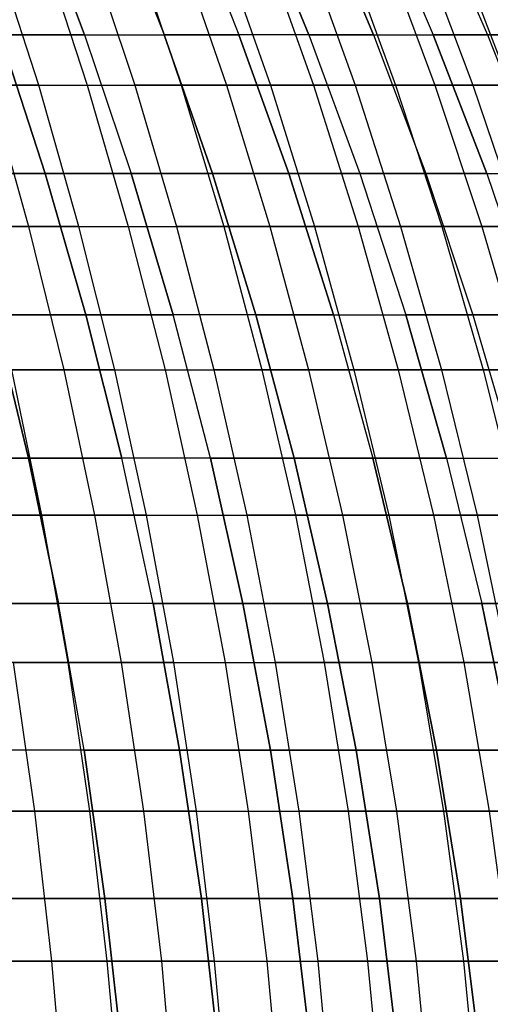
# Model space of a CAD drawing. Extents: x -125 to 125, y -143 to 0.
# Tile 216 of 241: x 39.41 to 47.18, y -74.82 to -58.54. Entities that reach past the tile are written whole.
import ezdxf

# ---------------------------------------------------------------- set-up
doc = ezdxf.new("R2010")
doc.units = 0
doc.header["$LTSCALE"] = 25.4
doc.layers.get('0').update_dxf_attribs({"linetype": 'CONTINUOUS'})

# ---------------------------------------------------------------- blocks, each defined once
blk = doc.blocks.new('NL2500026672_STL')
at = {"color": 0}
for p, q in [((39.629, -56.53, -30.409), (40.478, -58.784, -31.06)), ((39.629, -56.53, -30.409), (40.478, -58.784, -31.06)), ((40.478, -58.784, 31.06), (39.629, -56.53, 30.409)), ((40.478, -58.784, 31.06), (39.629, -56.53, 30.409)), ((40.918, -56.53, -28.651), (41.794, -58.784, -29.265)), ((40.918, -56.53, 28.651), (41.794, -58.784, 29.265)), ((40.918, -56.53, -28.651), (41.794, -58.784, -29.265)), ((40.918, -56.53, 28.651), (41.794, -58.784, 29.265)), ((42.129, -56.53, -26.839), (43.031, -58.784, -27.414)), ((42.129, -56.53, 26.839), (43.031, -58.784, 27.414)), ((42.129, -56.53, -26.839), (43.031, -58.784, -27.414)), ((42.129, -56.53, 26.839), (43.031, -58.784, 27.414)), ((44.186, -58.784, -25.511), (43.26, -56.53, -24.976)), ((44.186, -58.784, -25.511), (43.26, -56.53, -24.976)), ((43.26, -56.53, 24.976), (44.186, -58.784, 25.511)), ((43.26, -56.53, 24.976), (44.186, -58.784, 25.511)), ((44.308, -56.53, -23.065), (45.256, -58.784, -23.559)), ((44.308, -56.53, -23.065), (45.256, -58.784, -23.559)), ((45.256, -58.784, 23.559), (44.308, -56.53, 23.065)), ((45.256, -58.784, 23.559), (44.308, -56.53, 23.065)), ((45.272, -56.53, -21.111), (46.241, -58.784, -21.563)), ((45.272, -56.53, -21.111), (46.241, -58.784, -21.563)), ((45.272, -56.53, 21.111), (46.241, -58.784, 21.563)), ((45.272, -56.53, 21.111), (46.241, -58.784, 21.563)), ((46.149, -56.53, -19.116), (47.137, -58.784, -19.525)), ((46.149, -56.53, -19.116), (47.137, -58.784, -19.525)), ((46.149, -56.53, 19.116), (47.137, -58.784, 19.525)), ((46.149, -56.53, 19.116), (47.137, -58.784, 19.525)), ((39.722, -59.617, -38.485), (38.988, -57.321, -37.774)), ((39.722, -59.617, -38.485), (38.988, -57.321, -37.774)), ((39.775, -57.321, 36.943), (40.525, -59.617, 37.639)), ((39.775, -57.321, 36.943), (40.525, -59.617, 37.639)), ((40.545, -57.321, -36.097), (41.309, -59.617, -36.777)), ((40.545, -57.321, -36.097), (41.309, -59.617, -36.777)), ((41.297, -57.321, 35.234), (42.075, -59.617, 35.897)), ((41.297, -57.321, 35.234), (42.075, -59.617, 35.897)), ((42.031, -57.321, -34.355), (42.823, -59.617, -35.002)), ((42.031, -57.321, -34.355), (42.823, -59.617, -35.002)), ((42.746, -57.321, 33.461), (43.551, -59.617, 34.092)), ((42.746, -57.321, 33.461), (43.551, -59.617, 34.092)), ((43.442, -57.321, -32.553), (44.26, -59.617, -33.166)), ((43.442, -57.321, -32.553), (44.26, -59.617, -33.166)), ((44.119, -57.321, 31.63), (44.95, -59.617, 32.225)), ((44.119, -57.321, 31.63), (44.95, -59.617, 32.225)), ((44.776, -57.321, -30.692), (45.619, -59.617, -31.271)), ((44.776, -57.321, -30.692), (45.619, -59.617, -31.271)), ((45.413, -57.321, 29.742), (46.268, -59.617, 30.302)), ((45.413, -57.321, 29.742), (46.268, -59.617, 30.302)), ((46.03, -57.321, -28.778), (46.897, -59.617, -29.32)), ((46.03, -57.321, -28.778), (46.897, -59.617, -29.32)), ((46.626, -57.321, 27.801), (47.505, -59.617, 28.324)), ((46.626, -57.321, 27.801), (47.505, -59.617, 28.324)), ((39.83, -61.081, 33.421), (39.085, -58.784, 32.796)), ((40.478, -58.784, 31.06), (39.085, -58.784, 32.796)), ((39.83, -61.081, 33.421), (39.085, -58.784, 32.796)), ((39.085, -58.784, -32.796), (40.478, -58.784, -31.06)), ((39.085, -58.784, -32.796), (39.83, -61.081, -33.421)), ((39.085, -58.784, -32.796), (39.83, -61.081, -33.421)), ((39.085, -58.784, -32.796), (40.478, -58.784, -31.06)), ((40.478, -58.784, 31.06), (39.085, -58.784, 32.796)), ((40.478, -58.784, 31.06), (41.25, -61.081, 31.652)), ((40.478, -58.784, -31.06), (41.794, -58.784, -29.265)), ((40.478, -58.784, -31.06), (41.25, -61.081, -31.652)), ((40.478, -58.784, 31.06), (41.25, -61.081, 31.652)), ((40.478, -58.784, 31.06), (41.794, -58.784, 29.265)), ((40.478, -58.784, 31.06), (41.794, -58.784, 29.265)), ((40.478, -58.784, -31.06), (41.25, -61.081, -31.652)), ((40.478, -58.784, -31.06), (41.794, -58.784, -29.265)), ((41.794, -58.784, -29.265), (43.031, -58.784, -27.414)), ((41.794, -58.784, -29.265), (42.591, -61.081, -29.823)), ((42.591, -61.081, 29.823), (41.794, -58.784, 29.265)), ((43.031, -58.784, 27.414), (41.794, -58.784, 29.265)), ((42.591, -61.081, 29.823), (41.794, -58.784, 29.265)), ((41.794, -58.784, -29.265), (43.031, -58.784, -27.414)), ((41.794, -58.784, -29.265), (42.591, -61.081, -29.823)), ((43.031, -58.784, 27.414), (41.794, -58.784, 29.265)), ((43.852, -61.081, -27.937), (43.031, -58.784, -27.414)), ((43.852, -61.081, -27.937), (43.031, -58.784, -27.414)), ((44.186, -58.784, -25.511), (43.031, -58.784, -27.414)), ((44.186, -58.784, -25.511), (43.031, -58.784, -27.414)), ((44.186, -58.784, 25.511), (43.031, -58.784, 27.414)), ((43.031, -58.784, 27.414), (43.852, -61.081, 27.937)), ((43.031, -58.784, 27.414), (43.852, -61.081, 27.937)), ((44.186, -58.784, 25.511), (43.031, -58.784, 27.414)), ((44.186, -58.784, -25.511), (45.028, -61.081, -25.997)), ((44.186, -58.784, -25.511), (45.256, -58.784, -23.559)), ((44.186, -58.784, -25.511), (45.028, -61.081, -25.997)), ((44.186, -58.784, -25.511), (45.256, -58.784, -23.559)), ((45.256, -58.784, 23.559), (44.186, -58.784, 25.511)), ((44.186, -58.784, 25.511), (45.028, -61.081, 25.997)), ((45.256, -58.784, 23.559), (44.186, -58.784, 25.511)), ((44.186, -58.784, 25.511), (45.028, -61.081, 25.997)), ((45.256, -58.784, -23.559), (46.241, -58.784, -21.563)), ((45.256, -58.784, -23.559), (46.12, -61.081, -24.008)), ((45.256, -58.784, -23.559), (46.12, -61.081, -24.008)), ((45.256, -58.784, -23.559), (46.241, -58.784, -21.563)), ((45.256, -58.784, 23.559), (46.241, -58.784, 21.563)), ((45.256, -58.784, 23.559), (46.12, -61.081, 24.008)), ((45.256, -58.784, 23.559), (46.241, -58.784, 21.563)), ((45.256, -58.784, 23.559), (46.12, -61.081, 24.008)), ((46.241, -58.784, -21.563), (47.137, -58.784, -19.525)), ((46.241, -58.784, -21.563), (47.123, -61.081, -21.974)), ((46.241, -58.784, -21.563), (47.123, -61.081, -21.974)), ((46.241, -58.784, -21.563), (47.137, -58.784, -19.525)), ((47.137, -58.784, 19.525), (46.241, -58.784, 21.563)), ((47.123, -61.081, 21.974), (46.241, -58.784, 21.563)), ((47.137, -58.784, 19.525), (46.241, -58.784, 21.563)), ((47.123, -61.081, 21.974), (46.241, -58.784, 21.563)), ((47.137, -58.784, -19.525), (47.944, -58.784, -17.45)), ((47.137, -58.784, -19.525), (48.037, -61.081, -19.897)), ((47.137, -58.784, -19.525), (48.037, -61.081, -19.897)), ((47.137, -58.784, -19.525), (47.944, -58.784, -17.45)), ((47.944, -58.784, 17.45), (47.137, -58.784, 19.525)), ((47.137, -58.784, 19.525), (48.037, -61.081, 19.897)), ((47.944, -58.784, 17.45), (47.137, -58.784, 19.525)), ((47.137, -58.784, 19.525), (48.037, -61.081, 19.897)), ((39.722, -59.617, -38.485), (38.064, -59.617, -40.126)), ((39.722, -59.617, -38.485), (38.064, -59.617, -40.126)), ((38.902, -59.617, 39.314), (40.525, -59.617, 37.639)), ((38.902, -59.617, 39.314), (40.525, -59.617, 37.639)), ((38.902, -59.617, 39.314), (39.553, -61.953, 39.972)), ((38.902, -59.617, 39.314), (39.553, -61.953, 39.972)), ((39.722, -59.617, -38.485), (41.309, -59.617, -36.777)), ((40.387, -61.953, -39.129), (39.722, -59.617, -38.485)), ((39.722, -59.617, -38.485), (41.309, -59.617, -36.777)), ((40.387, -61.953, -39.129), (39.722, -59.617, -38.485)), ((40.525, -59.617, 37.639), (42.075, -59.617, 35.897)), ((40.525, -59.617, 37.639), (42.075, -59.617, 35.897)), ((40.525, -59.617, 37.639), (41.203, -61.953, 38.269)), ((40.525, -59.617, 37.639), (41.203, -61.953, 38.269)), ((41.309, -59.617, -36.777), (42.001, -61.953, -37.392)), ((42.823, -59.617, -35.002), (41.309, -59.617, -36.777)), ((42.823, -59.617, -35.002), (41.309, -59.617, -36.777)), ((41.309, -59.617, -36.777), (42.001, -61.953, -37.392)), ((42.075, -59.617, 35.897), (43.551, -59.617, 34.092)), ((42.075, -59.617, 35.897), (43.551, -59.617, 34.092)), ((42.075, -59.617, 35.897), (42.78, -61.953, 36.498)), ((42.075, -59.617, 35.897), (42.78, -61.953, 36.498)), ((44.26, -59.617, -33.166), (42.823, -59.617, -35.002)), ((42.823, -59.617, -35.002), (43.54, -61.953, -35.588)), ((44.26, -59.617, -33.166), (42.823, -59.617, -35.002)), ((42.823, -59.617, -35.002), (43.54, -61.953, -35.588)), ((43.551, -59.617, 34.092), (44.95, -59.617, 32.225)), ((43.551, -59.617, 34.092), (44.95, -59.617, 32.225)), ((43.551, -59.617, 34.092), (44.28, -61.953, 34.662)), ((43.551, -59.617, 34.092), (44.28, -61.953, 34.662)), ((45.619, -59.617, -31.271), (44.26, -59.617, -33.166)), ((44.26, -59.617, -33.166), (45.001, -61.953, -33.721)), ((45.619, -59.617, -31.271), (44.26, -59.617, -33.166)), ((44.26, -59.617, -33.166), (45.001, -61.953, -33.721)), ((44.95, -59.617, 32.225), (46.268, -59.617, 30.302)), ((44.95, -59.617, 32.225), (46.268, -59.617, 30.302)), ((44.95, -59.617, 32.225), (45.702, -61.953, 32.765)), ((44.95, -59.617, 32.225), (45.702, -61.953, 32.765)), ((46.897, -59.617, -29.32), (45.619, -59.617, -31.271)), ((45.619, -59.617, -31.271), (46.383, -61.953, -31.794)), ((46.897, -59.617, -29.32), (45.619, -59.617, -31.271)), ((45.619, -59.617, -31.271), (46.383, -61.953, -31.794)), ((46.268, -59.617, 30.302), (47.505, -59.617, 28.324)), ((46.268, -59.617, 30.302), (47.505, -59.617, 28.324)), ((46.268, -59.617, 30.302), (47.043, -61.953, 30.809)), ((46.268, -59.617, 30.302), (47.043, -61.953, 30.809)), ((48.091, -59.617, -27.317), (46.897, -59.617, -29.32)), ((46.897, -59.617, -29.32), (47.682, -61.953, -29.81)), ((48.091, -59.617, -27.317), (46.897, -59.617, -29.32)), ((46.897, -59.617, -29.32), (47.682, -61.953, -29.81)), ((39.83, -61.081, 33.421), (38.334, -61.081, 35.127)), ((39.83, -61.081, 33.421), (38.334, -61.081, 35.127)), ((38.334, -61.081, -35.127), (39.83, -61.081, -33.421)), ((38.334, -61.081, -35.127), (39.83, -61.081, -33.421)), ((41.25, -61.081, 31.652), (39.83, -61.081, 33.421)), ((40.5, -63.417, 33.984), (39.83, -61.081, 33.421)), ((41.25, -61.081, 31.652), (39.83, -61.081, 33.421)), ((40.5, -63.417, 33.984), (39.83, -61.081, 33.421)), ((39.83, -61.081, -33.421), (41.25, -61.081, -31.652)), ((39.83, -61.081, -33.421), (40.5, -63.417, -33.984)), ((39.83, -61.081, -33.421), (40.5, -63.417, -33.984)), ((39.83, -61.081, -33.421), (41.25, -61.081, -31.652)), ((41.944, -63.417, 32.185), (41.25, -61.081, 31.652)), ((42.591, -61.081, 29.823), (41.25, -61.081, 31.652)), ((41.944, -63.417, 32.185), (41.25, -61.081, 31.652)), ((41.25, -61.081, -31.652), (42.591, -61.081, -29.823)), ((41.25, -61.081, -31.652), (41.944, -63.417, -32.185)), ((42.591, -61.081, 29.823), (41.25, -61.081, 31.652)), ((41.25, -61.081, -31.652), (42.591, -61.081, -29.823)), ((41.25, -61.081, -31.652), (41.944, -63.417, -32.185)), ((42.591, -61.081, 29.823), (43.308, -63.417, 30.325)), ((43.308, -63.417, -30.325), (42.591, -61.081, -29.823)), ((43.308, -63.417, -30.325), (42.591, -61.081, -29.823)), ((43.852, -61.081, -27.937), (42.591, -61.081, -29.823)), ((43.852, -61.081, -27.937), (42.591, -61.081, -29.823)), ((42.591, -61.081, 29.823), (43.308, -63.417, 30.325)), ((42.591, -61.081, 29.823), (43.852, -61.081, 27.937)), ((42.591, -61.081, 29.823), (43.852, -61.081, 27.937)), ((43.852, -61.081, -27.937), (44.59, -63.417, -28.407)), ((43.852, -61.081, -27.937), (45.028, -61.081, -25.997)), ((43.852, -61.081, -27.937), (44.59, -63.417, -28.407)), ((43.852, -61.081, -27.937), (45.028, -61.081, -25.997)), ((44.59, -63.417, 28.407), (43.852, -61.081, 27.937)), ((45.028, -61.081, 25.997), (43.852, -61.081, 27.937)), ((44.59, -63.417, 28.407), (43.852, -61.081, 27.937)), ((45.028, -61.081, 25.997), (43.852, -61.081, 27.937)), ((45.028, -61.081, -25.997), (46.12, -61.081, -24.008)), ((45.028, -61.081, -25.997), (45.786, -63.417, -26.435)), ((45.028, -61.081, -25.997), (45.786, -63.417, -26.435)), ((45.028, -61.081, -25.997), (46.12, -61.081, -24.008)), ((46.12, -61.081, 24.008), (45.028, -61.081, 25.997)), ((45.028, -61.081, 25.997), (45.786, -63.417, 26.435)), ((45.028, -61.081, 25.997), (45.786, -63.417, 26.435)), ((46.12, -61.081, 24.008), (45.028, -61.081, 25.997)), ((46.12, -61.081, -24.008), (47.123, -61.081, -21.974)), ((46.12, -61.081, -24.008), (46.896, -63.417, -24.412)), ((46.12, -61.081, -24.008), (46.896, -63.417, -24.412)), ((46.12, -61.081, -24.008), (47.123, -61.081, -21.974)), ((47.123, -61.081, 21.974), (46.12, -61.081, 24.008)), ((46.12, -61.081, 24.008), (46.896, -63.417, 24.412)), ((47.123, -61.081, 21.974), (46.12, -61.081, 24.008)), ((46.12, -61.081, 24.008), (46.896, -63.417, 24.412)), ((47.123, -61.081, -21.974), (48.037, -61.081, -19.897)), ((47.123, -61.081, -21.974), (47.916, -63.417, -22.344)), ((47.123, -61.081, -21.974), (47.916, -63.417, -22.344)), ((47.123, -61.081, -21.974), (48.037, -61.081, -19.897)), ((47.123, -61.081, 21.974), (48.037, -61.081, 19.897)), ((47.123, -61.081, 21.974), (47.916, -63.417, 22.344)), ((47.123, -61.081, 21.974), (48.037, -61.081, 19.897)), ((47.123, -61.081, 21.974), (47.916, -63.417, 22.344)), ((37.833, -61.953, 41.604), (39.553, -61.953, 39.972)), ((37.833, -61.953, 41.604), (39.553, -61.953, 39.972)), ((40.387, -61.953, -39.129), (38.701, -61.953, -40.797)), ((40.387, -61.953, -39.129), (38.701, -61.953, -40.797)), ((39.553, -61.953, 39.972), (41.203, -61.953, 38.269)), ((39.553, -61.953, 39.972), (41.203, -61.953, 38.269)), ((39.553, -61.953, 39.972), (40.135, -64.327, 40.56)), ((39.553, -61.953, 39.972), (40.135, -64.327, 40.56)), ((40.387, -61.953, -39.129), (42.001, -61.953, -37.392)), ((40.981, -64.327, -39.705), (40.387, -61.953, -39.129)), ((40.387, -61.953, -39.129), (42.001, -61.953, -37.392)), ((40.981, -64.327, -39.705), (40.387, -61.953, -39.129)), ((41.203, -61.953, 38.269), (42.78, -61.953, 36.498)), ((41.203, -61.953, 38.269), (42.78, -61.953, 36.498)), ((41.203, -61.953, 38.269), (41.809, -64.327, 38.832)), ((41.203, -61.953, 38.269), (41.809, -64.327, 38.832)), ((42.001, -61.953, -37.392), (42.618, -64.327, -37.942)), ((43.54, -61.953, -35.588), (42.001, -61.953, -37.392)), ((43.54, -61.953, -35.588), (42.001, -61.953, -37.392)), ((42.001, -61.953, -37.392), (42.618, -64.327, -37.942)), ((42.78, -61.953, 36.498), (44.28, -61.953, 34.662)), ((42.78, -61.953, 36.498), (44.28, -61.953, 34.662)), ((42.78, -61.953, 36.498), (43.409, -64.327, 37.035)), ((42.78, -61.953, 36.498), (43.409, -64.327, 37.035)), ((45.001, -61.953, -33.721), (43.54, -61.953, -35.588)), ((43.54, -61.953, -35.588), (44.18, -64.327, -36.111)), ((45.001, -61.953, -33.721), (43.54, -61.953, -35.588)), ((43.54, -61.953, -35.588), (44.18, -64.327, -36.111)), ((44.28, -61.953, 34.662), (45.702, -61.953, 32.765)), ((44.28, -61.953, 34.662), (45.702, -61.953, 32.765)), ((44.28, -61.953, 34.662), (44.931, -64.327, 35.172)), ((44.28, -61.953, 34.662), (44.931, -64.327, 35.172)), ((46.383, -61.953, -31.794), (45.001, -61.953, -33.721)), ((45.001, -61.953, -33.721), (45.663, -64.327, -34.217)), ((46.383, -61.953, -31.794), (45.001, -61.953, -33.721)), ((45.001, -61.953, -33.721), (45.663, -64.327, -34.217)), ((45.702, -61.953, 32.765), (47.043, -61.953, 30.809)), ((45.702, -61.953, 32.765), (47.043, -61.953, 30.809)), ((45.702, -61.953, 32.765), (46.374, -64.327, 33.247)), ((45.702, -61.953, 32.765), (46.374, -64.327, 33.247)), ((47.682, -61.953, -29.81), (46.383, -61.953, -31.794)), ((46.383, -61.953, -31.794), (47.065, -64.327, -32.262)), ((47.682, -61.953, -29.81), (46.383, -61.953, -31.794)), ((46.383, -61.953, -31.794), (47.065, -64.327, -32.262)), ((47.043, -61.953, 30.809), (48.3, -61.953, 28.798)), ((47.043, -61.953, 30.809), (48.3, -61.953, 28.798)), ((47.043, -61.953, 30.809), (47.734, -64.327, 31.262)), ((47.043, -61.953, 30.809), (47.734, -64.327, 31.262)), ((40.5, -63.417, 33.984), (38.98, -63.417, 35.718)), ((39.551, -65.788, 36.242), (38.98, -63.417, 35.718)), ((40.5, -63.417, 33.984), (38.98, -63.417, 35.718)), ((39.551, -65.788, 36.242), (38.98, -63.417, 35.718)), ((38.98, -63.417, -35.718), (40.5, -63.417, -33.984)), ((38.98, -63.417, -35.718), (39.551, -65.788, -36.242)), ((38.98, -63.417, -35.718), (39.551, -65.788, -36.242)), ((38.98, -63.417, -35.718), (40.5, -63.417, -33.984)), ((41.944, -63.417, 32.185), (40.5, -63.417, 33.984)), ((41.095, -65.788, 34.483), (40.5, -63.417, 33.984)), ((41.944, -63.417, 32.185), (40.5, -63.417, 33.984)), ((41.095, -65.788, 34.483), (40.5, -63.417, 33.984)), ((40.5, -63.417, -33.984), (41.944, -63.417, -32.185)), ((40.5, -63.417, -33.984), (41.095, -65.788, -34.483)), ((40.5, -63.417, -33.984), (41.944, -63.417, -32.185)), ((40.5, -63.417, -33.984), (41.095, -65.788, -34.483)), ((43.308, -63.417, 30.325), (41.944, -63.417, 32.185)), ((42.56, -65.788, 32.657), (41.944, -63.417, 32.185)), ((43.308, -63.417, 30.325), (41.944, -63.417, 32.185)), ((42.56, -65.788, 32.657), (41.944, -63.417, 32.185)), ((42.56, -65.788, -32.657), (41.944, -63.417, -32.185)), ((42.56, -65.788, -32.657), (41.944, -63.417, -32.185)), ((43.308, -63.417, -30.325), (41.944, -63.417, -32.185)), ((43.308, -63.417, -30.325), (41.944, -63.417, -32.185)), ((43.944, -65.788, 30.77), (43.308, -63.417, 30.325)), ((44.59, -63.417, 28.407), (43.308, -63.417, 30.325)), ((43.944, -65.788, 30.77), (43.308, -63.417, 30.325)), ((43.308, -63.417, -30.325), (43.944, -65.788, -30.77)), ((43.308, -63.417, -30.325), (44.59, -63.417, -28.407)), ((43.308, -63.417, -30.325), (43.944, -65.788, -30.77)), ((43.308, -63.417, -30.325), (44.59, -63.417, -28.407)), ((44.59, -63.417, 28.407), (43.308, -63.417, 30.325)), ((44.59, -63.417, 28.407), (45.244, -65.788, 28.824)), ((44.59, -63.417, -28.407), (45.786, -63.417, -26.435)), ((44.59, -63.417, -28.407), (45.244, -65.788, -28.824)), ((44.59, -63.417, -28.407), (45.244, -65.788, -28.824)), ((44.59, -63.417, -28.407), (45.786, -63.417, -26.435)), ((44.59, -63.417, 28.407), (45.244, -65.788, 28.824)), ((44.59, -63.417, 28.407), (45.786, -63.417, 26.435)), ((44.59, -63.417, 28.407), (45.786, -63.417, 26.435)), ((45.786, -63.417, -26.435), (46.896, -63.417, -24.412)), ((45.786, -63.417, -26.435), (46.458, -65.788, -26.823)), ((45.786, -63.417, -26.435), (46.458, -65.788, -26.823)), ((45.786, -63.417, -26.435), (46.896, -63.417, -24.412)), ((46.458, -65.788, 26.823), (45.786, -63.417, 26.435)), ((46.896, -63.417, 24.412), (45.786, -63.417, 26.435)), ((46.458, -65.788, 26.823), (45.786, -63.417, 26.435)), ((46.896, -63.417, 24.412), (45.786, -63.417, 26.435)), ((46.896, -63.417, -24.412), (47.916, -63.417, -22.344)), ((46.896, -63.417, -24.412), (47.584, -65.788, -24.771)), ((46.896, -63.417, -24.412), (47.584, -65.788, -24.771)), ((46.896, -63.417, -24.412), (47.916, -63.417, -22.344)), ((47.916, -63.417, 22.344), (46.896, -63.417, 24.412)), ((46.896, -63.417, 24.412), (47.584, -65.788, 24.771)), ((46.896, -63.417, 24.412), (47.584, -65.788, 24.771)), ((47.916, -63.417, 22.344), (46.896, -63.417, 24.412)), ((38.389, -64.327, 42.216), (40.135, -64.327, 40.56)), ((38.389, -64.327, 42.216), (40.135, -64.327, 40.56)), ((39.271, -64.327, -41.397), (39.771, -66.732, -41.924)), ((40.981, -64.327, -39.705), (39.271, -64.327, -41.397)), ((40.981, -64.327, -39.705), (39.271, -64.327, -41.397)), ((39.271, -64.327, -41.397), (39.771, -66.732, -41.924)), ((40.135, -64.327, 40.56), (41.809, -64.327, 38.832)), ((40.135, -64.327, 40.56), (41.809, -64.327, 38.832)), ((40.135, -64.327, 40.56), (40.646, -66.732, 41.077)), ((40.135, -64.327, 40.56), (40.646, -66.732, 41.077)), ((40.981, -64.327, -39.705), (42.618, -64.327, -37.942)), ((41.503, -66.732, -40.21), (40.981, -64.327, -39.705)), ((40.981, -64.327, -39.705), (42.618, -64.327, -37.942)), ((41.503, -66.732, -40.21), (40.981, -64.327, -39.705)), ((41.809, -64.327, 38.832), (43.409, -64.327, 37.035)), ((41.809, -64.327, 38.832), (43.409, -64.327, 37.035)), ((41.809, -64.327, 38.832), (42.341, -66.732, 39.327)), ((41.809, -64.327, 38.832), (42.341, -66.732, 39.327)), ((42.618, -64.327, -37.942), (43.161, -66.732, -38.425)), ((44.18, -64.327, -36.111), (42.618, -64.327, -37.942)), ((44.18, -64.327, -36.111), (42.618, -64.327, -37.942)), ((42.618, -64.327, -37.942), (43.161, -66.732, -38.425)), ((43.409, -64.327, 37.035), (44.931, -64.327, 35.172)), ((43.409, -64.327, 37.035), (44.931, -64.327, 35.172)), ((43.409, -64.327, 37.035), (43.962, -66.732, 37.507)), ((43.409, -64.327, 37.035), (43.962, -66.732, 37.507)), ((45.663, -64.327, -34.217), (44.18, -64.327, -36.111)), ((44.18, -64.327, -36.111), (44.743, -66.732, -36.571)), ((45.663, -64.327, -34.217), (44.18, -64.327, -36.111)), ((44.18, -64.327, -36.111), (44.743, -66.732, -36.571)), ((44.931, -64.327, 35.172), (46.374, -64.327, 33.247)), ((44.931, -64.327, 35.172), (46.374, -64.327, 33.247)), ((44.931, -64.327, 35.172), (45.504, -66.732, 35.62)), ((44.931, -64.327, 35.172), (45.504, -66.732, 35.62)), ((47.065, -64.327, -32.262), (45.663, -64.327, -34.217)), ((45.663, -64.327, -34.217), (46.244, -66.732, -34.653)), ((47.065, -64.327, -32.262), (45.663, -64.327, -34.217)), ((45.663, -64.327, -34.217), (46.244, -66.732, -34.653)), ((46.374, -64.327, 33.247), (47.734, -64.327, 31.262)), ((46.374, -64.327, 33.247), (47.734, -64.327, 31.262)), ((46.374, -64.327, 33.247), (46.965, -66.732, 33.67)), ((46.374, -64.327, 33.247), (46.965, -66.732, 33.67)), ((48.383, -64.327, -30.249), (47.065, -64.327, -32.262)), ((47.065, -64.327, -32.262), (47.664, -66.732, -32.672)), ((48.383, -64.327, -30.249), (47.065, -64.327, -32.262)), ((47.065, -64.327, -32.262), (47.664, -66.732, -32.672)), ((39.551, -65.788, 36.242), (37.933, -65.788, 37.933)), ((39.551, -65.788, 36.242), (37.933, -65.788, 37.933)), ((37.933, -65.788, -37.933), (39.551, -65.788, -36.242)), ((37.933, -65.788, -37.933), (39.551, -65.788, -36.242)), ((41.095, -65.788, 34.483), (39.551, -65.788, 36.242)), ((40.049, -68.189, 36.698), (39.551, -65.788, 36.242)), ((41.095, -65.788, 34.483), (39.551, -65.788, 36.242)), ((40.049, -68.189, 36.698), (39.551, -65.788, 36.242)), ((39.551, -65.788, -36.242), (41.095, -65.788, -34.483)), ((39.551, -65.788, -36.242), (40.049, -68.189, -36.698)), ((39.551, -65.788, -36.242), (41.095, -65.788, -34.483)), ((39.551, -65.788, -36.242), (40.049, -68.189, -36.698)), ((42.56, -65.788, 32.657), (41.095, -65.788, 34.483)), ((41.612, -68.189, 34.916), (41.095, -65.788, 34.483)), ((42.56, -65.788, 32.657), (41.095, -65.788, 34.483)), ((41.612, -68.189, 34.916), (41.095, -65.788, 34.483)), ((41.612, -68.189, -34.916), (41.095, -65.788, -34.483)), ((41.612, -68.189, -34.916), (41.095, -65.788, -34.483)), ((42.56, -65.788, -32.657), (41.095, -65.788, -34.483)), ((42.56, -65.788, -32.657), (41.095, -65.788, -34.483)), ((43.944, -65.788, 30.77), (42.56, -65.788, 32.657)), ((43.095, -68.189, 33.068), (42.56, -65.788, 32.657)), ((43.944, -65.788, 30.77), (42.56, -65.788, 32.657)), ((43.095, -68.189, 33.068), (42.56, -65.788, 32.657)), ((42.56, -65.788, -32.657), (43.095, -68.189, -33.068)), ((42.56, -65.788, -32.657), (43.944, -65.788, -30.77)), ((42.56, -65.788, -32.657), (43.095, -68.189, -33.068)), ((42.56, -65.788, -32.657), (43.944, -65.788, -30.77)), ((45.244, -65.788, 28.824), (43.944, -65.788, 30.77)), ((44.496, -68.189, 31.157), (43.944, -65.788, 30.77)), ((45.244, -65.788, 28.824), (43.944, -65.788, 30.77)), ((44.496, -68.189, 31.157), (43.944, -65.788, 30.77)), ((43.944, -65.788, -30.77), (45.244, -65.788, -28.824)), ((43.944, -65.788, -30.77), (44.496, -68.189, -31.157)), ((43.944, -65.788, -30.77), (44.496, -68.189, -31.157)), ((43.944, -65.788, -30.77), (45.244, -65.788, -28.824)), ((45.813, -68.189, 29.186), (45.244, -65.788, 28.824)), ((46.458, -65.788, 26.823), (45.244, -65.788, 28.824)), ((45.813, -68.189, 29.186), (45.244, -65.788, 28.824)), ((45.244, -65.788, -28.824), (46.458, -65.788, -26.823)), ((45.244, -65.788, -28.824), (45.813, -68.189, -29.186)), ((45.244, -65.788, -28.824), (45.813, -68.189, -29.186)), ((45.244, -65.788, -28.824), (46.458, -65.788, -26.823)), ((46.458, -65.788, 26.823), (45.244, -65.788, 28.824)), ((46.458, -65.788, 26.823), (47.043, -68.189, 27.16)), ((46.458, -65.788, -26.823), (47.584, -65.788, -24.771)), ((46.458, -65.788, -26.823), (47.043, -68.189, -27.16)), ((46.458, -65.788, -26.823), (47.043, -68.189, -27.16)), ((46.458, -65.788, -26.823), (47.584, -65.788, -24.771)), ((46.458, -65.788, 26.823), (47.043, -68.189, 27.16)), ((46.458, -65.788, 26.823), (47.584, -65.788, 24.771)), ((46.458, -65.788, 26.823), (47.584, -65.788, 24.771)), ((39.771, -66.732, -41.924), (37.968, -66.732, -43.564)), ((39.771, -66.732, -41.924), (37.968, -66.732, -43.564)), ((38.878, -66.732, 42.754), (40.646, -66.732, 41.077)), ((38.878, -66.732, 42.754), (40.646, -66.732, 41.077)), ((39.771, -66.732, -41.924), (40.201, -69.167, -42.378)), ((41.503, -66.732, -40.21), (39.771, -66.732, -41.924)), ((41.503, -66.732, -40.21), (39.771, -66.732, -41.924)), ((39.771, -66.732, -41.924), (40.201, -69.167, -42.378)), ((40.646, -66.732, 41.077), (42.341, -66.732, 39.327)), ((40.646, -66.732, 41.077), (42.341, -66.732, 39.327)), ((40.646, -66.732, 41.077), (41.086, -69.167, 41.521)), ((40.646, -66.732, 41.077), (41.086, -69.167, 41.521)), ((41.503, -66.732, -40.21), (43.161, -66.732, -38.425)), ((41.952, -69.167, -40.646), (41.503, -66.732, -40.21)), ((41.503, -66.732, -40.21), (43.161, -66.732, -38.425)), ((41.952, -69.167, -40.646), (41.503, -66.732, -40.21)), ((42.341, -66.732, 39.327), (43.962, -66.732, 37.507)), ((42.341, -66.732, 39.327), (43.962, -66.732, 37.507)), ((42.341, -66.732, 39.327), (42.8, -69.167, 39.752)), ((42.341, -66.732, 39.327), (42.8, -69.167, 39.752)), ((43.161, -66.732, -38.425), (43.628, -69.167, -38.841)), ((44.743, -66.732, -36.571), (43.161, -66.732, -38.425)), ((44.743, -66.732, -36.571), (43.161, -66.732, -38.425)), ((43.161, -66.732, -38.425), (43.628, -69.167, -38.841)), ((43.962, -66.732, 37.507), (45.504, -66.732, 35.62)), ((43.962, -66.732, 37.507), (45.504, -66.732, 35.62)), ((43.962, -66.732, 37.507), (44.437, -69.167, 37.913)), ((43.962, -66.732, 37.507), (44.437, -69.167, 37.913)), ((46.244, -66.732, -34.653), (44.743, -66.732, -36.571)), ((44.743, -66.732, -36.571), (45.227, -69.167, -36.967)), ((46.244, -66.732, -34.653), (44.743, -66.732, -36.571)), ((44.743, -66.732, -36.571), (45.227, -69.167, -36.967)), ((45.504, -66.732, 35.62), (46.965, -66.732, 33.67)), ((45.504, -66.732, 35.62), (46.965, -66.732, 33.67)), ((45.504, -66.732, 35.62), (45.996, -69.167, 36.006)), ((45.504, -66.732, 35.62), (45.996, -69.167, 36.006)), ((47.664, -66.732, -32.672), (46.244, -66.732, -34.653)), ((46.244, -66.732, -34.653), (46.745, -69.167, -35.028)), ((47.664, -66.732, -32.672), (46.244, -66.732, -34.653)), ((46.244, -66.732, -34.653), (46.745, -69.167, -35.028)), ((46.965, -66.732, 33.67), (48.342, -66.732, 31.66)), ((46.965, -66.732, 33.67), (48.342, -66.732, 31.66)), ((46.965, -66.732, 33.67), (47.473, -69.167, 34.034)), ((46.965, -66.732, 33.67), (47.473, -69.167, 34.034)), ((40.049, -68.189, 36.698), (38.41, -68.189, 38.41)), ((40.049, -68.189, 36.698), (38.41, -68.189, 38.41)), ((38.41, -68.189, -38.41), (40.049, -68.189, -36.698)), ((38.41, -68.189, -38.41), (40.049, -68.189, -36.698)), ((41.612, -68.189, 34.916), (40.049, -68.189, 36.698)), ((40.471, -70.617, 37.085), (40.049, -68.189, 36.698)), ((41.612, -68.189, 34.916), (40.049, -68.189, 36.698)), ((40.471, -70.617, 37.085), (40.049, -68.189, 36.698)), ((40.471, -70.617, -37.085), (40.049, -68.189, -36.698)), ((40.471, -70.617, -37.085), (40.049, -68.189, -36.698)), ((41.612, -68.189, -34.916), (40.049, -68.189, -36.698)), ((41.612, -68.189, -34.916), (40.049, -68.189, -36.698)), ((43.095, -68.189, 33.068), (41.612, -68.189, 34.916)), ((42.05, -70.617, 35.284), (41.612, -68.189, 34.916)), ((43.095, -68.189, 33.068), (41.612, -68.189, 34.916)), ((42.05, -70.617, 35.284), (41.612, -68.189, 34.916)), ((41.612, -68.189, -34.916), (42.05, -70.617, -35.284)), ((41.612, -68.189, -34.916), (43.095, -68.189, -33.068)), ((41.612, -68.189, -34.916), (42.05, -70.617, -35.284)), ((41.612, -68.189, -34.916), (43.095, -68.189, -33.068)), ((44.496, -68.189, 31.157), (43.095, -68.189, 33.068)), ((43.549, -70.617, 33.417), (43.095, -68.189, 33.068)), ((44.496, -68.189, 31.157), (43.095, -68.189, 33.068)), ((43.549, -70.617, 33.417), (43.095, -68.189, 33.068)), ((43.095, -68.189, -33.068), (44.496, -68.189, -31.157)), ((43.095, -68.189, -33.068), (43.549, -70.617, -33.417)), ((43.095, -68.189, -33.068), (43.549, -70.617, -33.417)), ((43.095, -68.189, -33.068), (44.496, -68.189, -31.157)), ((45.813, -68.189, 29.186), (44.496, -68.189, 31.157)), ((44.965, -70.617, 31.485), (44.496, -68.189, 31.157)), ((45.813, -68.189, 29.186), (44.496, -68.189, 31.157)), ((44.965, -70.617, 31.485), (44.496, -68.189, 31.157)), ((44.496, -68.189, -31.157), (45.813, -68.189, -29.186)), ((44.496, -68.189, -31.157), (44.965, -70.617, -31.485)), ((44.496, -68.189, -31.157), (44.965, -70.617, -31.485)), ((44.496, -68.189, -31.157), (45.813, -68.189, -29.186)), ((47.043, -68.189, 27.16), (45.813, -68.189, 29.186)), ((46.296, -70.617, 29.494), (45.813, -68.189, 29.186)), ((47.043, -68.189, 27.16), (45.813, -68.189, 29.186)), ((46.296, -70.617, 29.494), (45.813, -68.189, 29.186)), ((45.813, -68.189, -29.186), (47.043, -68.189, -27.16)), ((45.813, -68.189, -29.186), (46.296, -70.617, -29.494)), ((45.813, -68.189, -29.186), (46.296, -70.617, -29.494)), ((45.813, -68.189, -29.186), (47.043, -68.189, -27.16)), ((47.538, -70.617, 27.446), (47.043, -68.189, 27.16)), ((48.182, -68.189, 25.082), (47.043, -68.189, 27.16)), ((47.538, -70.617, 27.446), (47.043, -68.189, 27.16)), ((47.043, -68.189, -27.16), (48.182, -68.189, -25.082)), ((47.043, -68.189, -27.16), (47.538, -70.617, -27.446)), ((47.043, -68.189, -27.16), (48.182, -68.189, -25.082)), ((47.043, -68.189, -27.16), (47.538, -70.617, -27.446)), ((48.182, -68.189, 25.082), (47.043, -68.189, 27.16)), ((40.201, -69.167, -42.378), (38.379, -69.167, -44.035)), ((40.201, -69.167, -42.378), (38.379, -69.167, -44.035)), ((39.299, -69.167, 43.216), (41.086, -69.167, 41.521)), ((39.299, -69.167, 43.216), (41.086, -69.167, 41.521)), ((39.299, -69.167, 43.216), (39.651, -71.625, 43.603)), ((39.299, -69.167, 43.216), (39.651, -71.625, 43.603)), ((40.201, -69.167, -42.378), (40.561, -71.625, -42.757)), ((41.952, -69.167, -40.646), (40.201, -69.167, -42.378)), ((41.952, -69.167, -40.646), (40.201, -69.167, -42.378)), ((40.201, -69.167, -42.378), (40.561, -71.625, -42.757)), ((41.086, -69.167, 41.521), (42.8, -69.167, 39.752)), ((41.086, -69.167, 41.521), (42.8, -69.167, 39.752)), ((41.086, -69.167, 41.521), (41.453, -71.625, 41.893)), ((41.086, -69.167, 41.521), (41.453, -71.625, 41.893)), ((41.952, -69.167, -40.646), (43.628, -69.167, -38.841)), ((42.327, -71.625, -41.01), (41.952, -69.167, -40.646)), ((41.952, -69.167, -40.646), (43.628, -69.167, -38.841)), ((42.327, -71.625, -41.01), (41.952, -69.167, -40.646)), ((42.8, -69.167, 39.752), (44.437, -69.167, 37.913)), ((42.8, -69.167, 39.752), (44.437, -69.167, 37.913)), ((42.8, -69.167, 39.752), (43.183, -71.625, 40.108)), ((42.8, -69.167, 39.752), (43.183, -71.625, 40.108)), ((43.628, -69.167, -38.841), (44.019, -71.625, -39.189)), ((45.227, -69.167, -36.967), (43.628, -69.167, -38.841)), ((45.227, -69.167, -36.967), (43.628, -69.167, -38.841)), ((43.628, -69.167, -38.841), (44.019, -71.625, -39.189)), ((44.437, -69.167, 37.913), (45.996, -69.167, 36.006)), ((44.437, -69.167, 37.913), (45.996, -69.167, 36.006)), ((44.437, -69.167, 37.913), (44.835, -71.625, 38.252)), ((44.437, -69.167, 37.913), (44.835, -71.625, 38.252)), ((46.745, -69.167, -35.028), (45.227, -69.167, -36.967)), ((45.227, -69.167, -36.967), (45.632, -71.625, -37.298)), ((46.745, -69.167, -35.028), (45.227, -69.167, -36.967)), ((45.227, -69.167, -36.967), (45.632, -71.625, -37.298)), ((45.996, -69.167, 36.006), (47.473, -69.167, 34.034)), ((45.996, -69.167, 36.006), (47.473, -69.167, 34.034)), ((45.996, -69.167, 36.006), (46.408, -71.625, 36.328)), ((45.996, -69.167, 36.006), (46.408, -71.625, 36.328)), ((48.18, -69.167, -33.026), (46.745, -69.167, -35.028)), ((46.745, -69.167, -35.028), (47.163, -71.625, -35.341)), ((48.18, -69.167, -33.026), (46.745, -69.167, -35.028)), ((46.745, -69.167, -35.028), (47.163, -71.625, -35.341)), ((40.471, -70.617, 37.085), (38.815, -70.617, 38.815)), ((40.471, -70.617, 37.085), (38.815, -70.617, 38.815)), ((40.471, -70.617, -37.085), (38.815, -70.617, -38.815)), ((40.471, -70.617, -37.085), (38.815, -70.617, -38.815)), ((42.05, -70.617, 35.284), (40.471, -70.617, 37.085)), ((40.817, -73.067, 37.402), (40.471, -70.617, 37.085)), ((42.05, -70.617, 35.284), (40.471, -70.617, 37.085)), ((40.817, -73.067, 37.402), (40.471, -70.617, 37.085)), ((40.471, -70.617, -37.085), (40.817, -73.067, -37.402)), ((40.471, -70.617, -37.085), (42.05, -70.617, -35.284)), ((40.471, -70.617, -37.085), (40.817, -73.067, -37.402)), ((40.471, -70.617, -37.085), (42.05, -70.617, -35.284)), ((43.549, -70.617, 33.417), (42.05, -70.617, 35.284)), ((42.41, -73.067, 35.586), (42.05, -70.617, 35.284)), ((43.549, -70.617, 33.417), (42.05, -70.617, 35.284)), ((42.41, -73.067, 35.586), (42.05, -70.617, 35.284)), ((42.05, -70.617, -35.284), (43.549, -70.617, -33.417)), ((42.05, -70.617, -35.284), (42.41, -73.067, -35.586)), ((42.05, -70.617, -35.284), (42.41, -73.067, -35.586)), ((42.05, -70.617, -35.284), (43.549, -70.617, -33.417)), ((44.965, -70.617, 31.485), (43.549, -70.617, 33.417)), ((43.922, -73.067, 33.702), (43.549, -70.617, 33.417)), ((44.965, -70.617, 31.485), (43.549, -70.617, 33.417)), ((43.922, -73.067, 33.702), (43.549, -70.617, 33.417)), ((43.549, -70.617, -33.417), (44.965, -70.617, -31.485)), ((43.549, -70.617, -33.417), (43.922, -73.067, -33.702)), ((43.549, -70.617, -33.417), (43.922, -73.067, -33.702)), ((43.549, -70.617, -33.417), (44.965, -70.617, -31.485)), ((46.296, -70.617, 29.494), (44.965, -70.617, 31.485)), ((45.35, -73.067, 31.754), (44.965, -70.617, 31.485)), ((46.296, -70.617, 29.494), (44.965, -70.617, 31.485)), ((45.35, -73.067, 31.754), (44.965, -70.617, 31.485)), ((44.965, -70.617, -31.485), (46.296, -70.617, -29.494)), ((44.965, -70.617, -31.485), (45.35, -73.067, -31.754)), ((44.965, -70.617, -31.485), (45.35, -73.067, -31.754)), ((44.965, -70.617, -31.485), (46.296, -70.617, -29.494)), ((47.538, -70.617, 27.446), (46.296, -70.617, 29.494)), ((46.692, -73.067, 29.746), (46.296, -70.617, 29.494)), ((47.538, -70.617, 27.446), (46.296, -70.617, 29.494)), ((46.692, -73.067, 29.746), (46.296, -70.617, 29.494)), ((46.296, -70.617, -29.494), (47.538, -70.617, -27.446)), ((46.296, -70.617, -29.494), (46.692, -73.067, -29.746)), ((46.296, -70.617, -29.494), (47.538, -70.617, -27.446)), ((46.296, -70.617, -29.494), (46.692, -73.067, -29.746)), ((37.777, -71.625, 45.236), (39.651, -71.625, 43.603)), ((37.777, -71.625, 45.236), (39.651, -71.625, 43.603)), ((40.561, -71.625, -42.757), (38.722, -71.625, -44.429)), ((40.561, -71.625, -42.757), (38.722, -71.625, -44.429)), ((39.651, -71.625, 43.603), (41.453, -71.625, 41.893)), ((39.651, -71.625, 43.603), (41.453, -71.625, 41.893)), ((39.651, -71.625, 43.603), (39.933, -74.103, 43.913)), ((39.651, -71.625, 43.603), (39.933, -74.103, 43.913)), ((40.561, -71.625, -42.757), (40.85, -74.103, -43.062)), ((42.327, -71.625, -41.01), (40.561, -71.625, -42.757)), ((42.327, -71.625, -41.01), (40.561, -71.625, -42.757)), ((40.561, -71.625, -42.757), (40.85, -74.103, -43.062)), ((41.453, -71.625, 41.893), (43.183, -71.625, 40.108)), ((41.453, -71.625, 41.893), (43.183, -71.625, 40.108)), ((41.453, -71.625, 41.893), (41.749, -74.103, 42.191)), ((41.453, -71.625, 41.893), (41.749, -74.103, 42.191)), ((42.327, -71.625, -41.01), (44.019, -71.625, -39.189)), ((42.629, -74.103, -41.301), (42.327, -71.625, -41.01)), ((42.327, -71.625, -41.01), (44.019, -71.625, -39.189)), ((42.629, -74.103, -41.301), (42.327, -71.625, -41.01)), ((43.183, -71.625, 40.108), (44.835, -71.625, 38.252)), ((43.183, -71.625, 40.108), (44.835, -71.625, 38.252)), ((43.183, -71.625, 40.108), (43.49, -74.103, 40.394)), ((43.183, -71.625, 40.108), (43.49, -74.103, 40.394)), ((44.019, -71.625, -39.189), (44.332, -74.103, -39.468)), ((45.632, -71.625, -37.298), (44.019, -71.625, -39.189)), ((45.632, -71.625, -37.298), (44.019, -71.625, -39.189)), ((44.019, -71.625, -39.189), (44.332, -74.103, -39.468)), ((44.835, -71.625, 38.252), (46.408, -71.625, 36.328)), ((44.835, -71.625, 38.252), (46.408, -71.625, 36.328)), ((44.835, -71.625, 38.252), (45.154, -74.103, 38.524)), ((44.835, -71.625, 38.252), (45.154, -74.103, 38.524)), ((47.163, -71.625, -35.341), (45.632, -71.625, -37.298)), ((45.632, -71.625, -37.298), (45.956, -74.103, -37.564)), ((47.163, -71.625, -35.341), (45.632, -71.625, -37.298)), ((45.632, -71.625, -37.298), (45.956, -74.103, -37.564)), ((46.408, -71.625, 36.328), (47.898, -71.625, 34.339)), ((46.408, -71.625, 36.328), (47.898, -71.625, 34.339)), ((46.408, -71.625, 36.328), (46.738, -74.103, 36.586)), ((46.408, -71.625, 36.328), (46.738, -74.103, 36.586)), ((48.611, -71.625, -33.322), (47.163, -71.625, -35.341)), ((47.163, -71.625, -35.341), (47.499, -74.103, -35.593)), ((48.611, -71.625, -33.322), (47.163, -71.625, -35.341)), ((47.163, -71.625, -35.341), (47.499, -74.103, -35.593)), ((40.817, -73.067, 37.402), (39.147, -73.067, 39.147)), ((40.817, -73.067, 37.402), (39.147, -73.067, 39.147)), ((39.147, -73.067, -39.147), (40.817, -73.067, -37.402)), ((39.147, -73.067, -39.147), (40.817, -73.067, -37.402)), ((42.41, -73.067, 35.586), (40.817, -73.067, 37.402)), ((41.087, -75.535, 37.649), (40.817, -73.067, 37.402)), ((42.41, -73.067, 35.586), (40.817, -73.067, 37.402)), ((41.087, -75.535, 37.649), (40.817, -73.067, 37.402)), ((40.817, -73.067, -37.402), (42.41, -73.067, -35.586)), ((40.817, -73.067, -37.402), (41.087, -75.535, -37.649)), ((40.817, -73.067, -37.402), (41.087, -75.535, -37.649)), ((40.817, -73.067, -37.402), (42.41, -73.067, -35.586)), ((43.922, -73.067, 33.702), (42.41, -73.067, 35.586)), ((42.69, -75.535, 35.821), (42.41, -73.067, 35.586)), ((43.922, -73.067, 33.702), (42.41, -73.067, 35.586)), ((42.69, -75.535, 35.821), (42.41, -73.067, 35.586)), ((42.41, -73.067, -35.586), (43.922, -73.067, -33.702)), ((42.41, -73.067, -35.586), (42.69, -75.535, -35.821)), ((42.41, -73.067, -35.586), (42.69, -75.535, -35.821)), ((42.41, -73.067, -35.586), (43.922, -73.067, -33.702)), ((45.35, -73.067, 31.754), (43.922, -73.067, 33.702)), ((44.212, -75.535, 33.925), (43.922, -73.067, 33.702)), ((45.35, -73.067, 31.754), (43.922, -73.067, 33.702)), ((44.212, -75.535, 33.925), (43.922, -73.067, 33.702)), ((43.922, -73.067, -33.702), (45.35, -73.067, -31.754)), ((43.922, -73.067, -33.702), (44.212, -75.535, -33.925)), ((43.922, -73.067, -33.702), (44.212, -75.535, -33.925)), ((43.922, -73.067, -33.702), (45.35, -73.067, -31.754)), ((46.692, -73.067, 29.746), (45.35, -73.067, 31.754)), ((45.649, -75.535, 31.964), (45.35, -73.067, 31.754)), ((46.692, -73.067, 29.746), (45.35, -73.067, 31.754)), ((45.649, -75.535, 31.964), (45.35, -73.067, 31.754)), ((45.35, -73.067, -31.754), (46.692, -73.067, -29.746)), ((45.35, -73.067, -31.754), (45.649, -75.535, -31.964)), ((45.35, -73.067, -31.754), (46.692, -73.067, -29.746)), ((45.35, -73.067, -31.754), (45.649, -75.535, -31.964)), ((47.945, -73.067, 27.681), (46.692, -73.067, 29.746)), ((47, -75.535, 29.942), (46.692, -73.067, 29.746)), ((47.945, -73.067, 27.681), (46.692, -73.067, 29.746)), ((47, -75.535, 29.942), (46.692, -73.067, 29.746)), ((46.692, -73.067, -29.746), (47.945, -73.067, -27.681)), ((46.692, -73.067, -29.746), (47, -75.535, -29.942)), ((46.692, -73.067, -29.746), (47.945, -73.067, -27.681)), ((46.692, -73.067, -29.746), (47, -75.535, -29.942)), ((38.046, -74.103, 45.558), (39.933, -74.103, 43.913)), ((38.046, -74.103, 45.558), (39.933, -74.103, 43.913)), ((40.85, -74.103, -43.062), (38.998, -74.103, -44.746)), ((40.85, -74.103, -43.062), (38.998, -74.103, -44.746)), ((39.933, -74.103, 43.913), (41.749, -74.103, 42.191)), ((39.933, -74.103, 43.913), (41.749, -74.103, 42.191)), ((39.933, -74.103, 43.913), (40.145, -76.597, 44.147)), ((39.933, -74.103, 43.913), (40.145, -76.597, 44.147)), ((40.85, -74.103, -43.062), (41.067, -76.597, -43.291)), ((42.629, -74.103, -41.301), (40.85, -74.103, -43.062)), ((42.629, -74.103, -41.301), (40.85, -74.103, -43.062)), ((40.85, -74.103, -43.062), (41.067, -76.597, -43.291)), ((41.749, -74.103, 42.191), (43.49, -74.103, 40.394)), ((41.749, -74.103, 42.191), (43.49, -74.103, 40.394)), ((41.749, -74.103, 42.191), (41.97, -76.597, 42.415)), ((41.749, -74.103, 42.191), (41.97, -76.597, 42.415)), ((42.629, -74.103, -41.301), (44.332, -74.103, -39.468)), ((42.855, -76.597, -41.521), (42.629, -74.103, -41.301)), ((42.629, -74.103, -41.301), (44.332, -74.103, -39.468)), ((42.855, -76.597, -41.521), (42.629, -74.103, -41.301)), ((43.49, -74.103, 40.394), (45.154, -74.103, 38.524)), ((43.49, -74.103, 40.394), (45.154, -74.103, 38.524)), ((43.49, -74.103, 40.394), (43.721, -76.597, 40.608)), ((43.49, -74.103, 40.394), (43.721, -76.597, 40.608)), ((44.332, -74.103, -39.468), (44.568, -76.597, -39.677)), ((45.956, -74.103, -37.564), (44.332, -74.103, -39.468)), ((45.956, -74.103, -37.564), (44.332, -74.103, -39.468)), ((44.332, -74.103, -39.468), (44.568, -76.597, -39.677)), ((45.154, -74.103, 38.524), (46.738, -74.103, 36.586)), ((45.154, -74.103, 38.524), (46.738, -74.103, 36.586)), ((45.154, -74.103, 38.524), (45.394, -76.597, 38.729)), ((45.154, -74.103, 38.524), (45.394, -76.597, 38.729)), ((47.499, -74.103, -35.593), (45.956, -74.103, -37.564)), ((45.956, -74.103, -37.564), (46.201, -76.597, -37.763)), ((47.499, -74.103, -35.593), (45.956, -74.103, -37.564)), ((45.956, -74.103, -37.564), (46.201, -76.597, -37.763)), ((46.738, -74.103, 36.586), (48.239, -74.103, 34.584)), ((46.738, -74.103, 36.586), (48.239, -74.103, 34.584)), ((46.738, -74.103, 36.586), (46.986, -76.597, 36.781)), ((46.738, -74.103, 36.586), (46.986, -76.597, 36.781))]:
    blk.add_line(p, q, dxfattribs=at)

msp = doc.modelspace()

# ---------------------------------------------------------------- block references
at = {"color": 253}
msp.add_blockref('NL2500026672_STL', (0, 0), dxfattribs=at)

doc.saveas('drawing.dxf')
